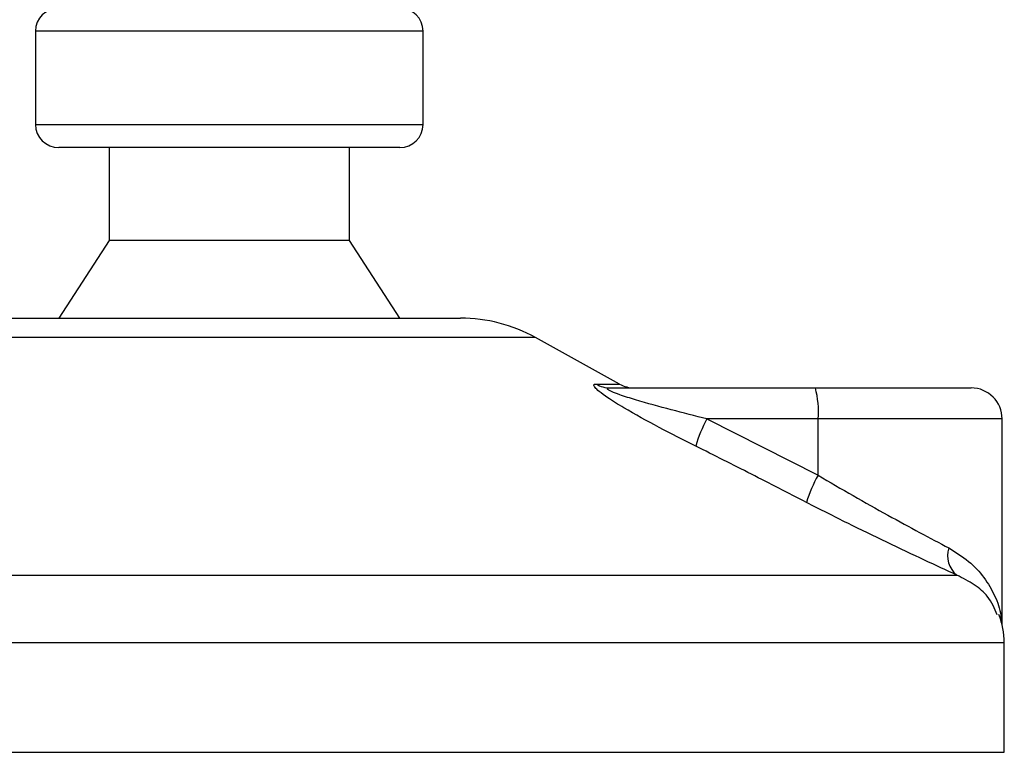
# Model space of a CAD drawing. Header units: millimetres. Extents: x 0 to 420, y 0 to 297.
# Tile 109 of 124: x 320.7 to 322.99, y 194.07 to 195.78. Entities that reach past the tile are written whole.
import ezdxf

# ---------------------------------------------------------------- set-up
doc = ezdxf.new("R2010")
doc.units = ezdxf.units.MM

msp = doc.modelspace()

# ---------------------------------------------------------------- linework, layer by layer
at = {"color": 7, "linetype": 'Continuous', "lineweight": 25}
for p, q in [((320.7365, 195.75011), (320.7365, 195.53386)), ((321.22608, 195.75011), (320.7365, 195.75011)), ((321.63753, 195.75011), (321.22608, 195.75011)), ((321.63753, 195.53386), (321.63753, 195.75011)), ((320.7365, 195.53386), (321.63753, 195.53386)), ((321.58346, 195.4798), (320.79057, 195.4798)), ((320.9077, 195.4798), (320.9077, 195.26356)), ((321.46633, 195.26356), (321.46633, 195.4798)), ((320.9077, 195.26356), (320.79057, 195.08335)), ((321.46633, 195.26356), (320.9077, 195.26356)), ((321.58346, 195.08335), (321.46633, 195.26356)), ((320.64944, 195.08335), (321.23363, 195.08335)), ((321.23363, 195.08335), (321.72459, 195.08335)), ((321.24877, 195.03823), (320.47482, 195.03823)), ((321.89921, 195.03823), (321.24877, 195.03823)), ((322.09427, 194.93019), (321.89921, 195.03823)), ((322.04004, 194.93019), (322.09427, 194.93019)), ((322.07288, 194.92117), (322.54988, 194.92117)), ((322.54988, 194.92117), (322.91195, 194.92117)), ((322.29768, 194.84909), (322.55613, 194.71813)), ((322.55613, 194.84909), (322.29768, 194.84909)), ((322.55613, 194.71813), (322.55613, 194.84909)), ((322.98403, 194.84909), (322.55613, 194.84909)), ((322.98403, 194.37067), (322.98403, 194.84909)), ((319.56354, 194.48607), (322.87839, 194.48607)), ((322.98906, 194.32843), (319.39176, 194.32843)), ((322.98906, 194.07421), (322.98906, 194.32843)), ((319.38497, 194.07421), (321.34327, 194.07421)), ((321.34327, 194.07421), (322.98906, 194.07421))]:
    msp.add_line(p, q, dxfattribs=at)
for centre, radius, start, end in [((320.79057, 195.75011), 0.05406, 90, 180), ((321.58346, 195.75011), 0.05406, 0, 90), ((320.79057, 195.53386), 0.05406, 180, 270), ((321.58346, 195.53386), 0.05406, 270, 0), ((321.72459, 194.72294), 0.36041, 61.02029, 90), ((322.07298, 194.98581), 0.06464, 239.35943, 269.90333), ((322.12919, 194.99325), 0.07208, 241.02029, 270), ((322.34361, 194.86697), 0.21327, 355.18945, 14.72175), ((322.91195, 194.84909), 0.07208, 0, 90), ((322.58326, 194.69351), 0.3252, 151.4197, 163.47164), ((322.82123, 194.5667), 0.3053, 150.26469, 163.17457), ((322.91605, 194.5313), 0.05885, 162.36927, 230.22023), ((322.80885, 194.32843), 0.1802, 0, 21.63476)]:
    msp.add_arc(centre, radius, start, end, dxfattribs=at)
for points, knots in [([(322.2715, 194.78603), (322.24299, 194.80038), (322.18614, 194.829), (322.11642, 194.86734), (322.07004, 194.89594), (322.04741, 194.91227), (322.03617, 194.92284), (322.03379, 194.92881), (322.03715, 194.93015), (322.03978, 194.93019), (322.04004, 194.93019)], [0, 0, 0, 0, 0.2791688, 0.5566156, 0.6991027, 0.7915598, 0.8614835, 0.9308082, 0.9932657, 1, 1, 1, 1]), ([(322.29768, 194.84909), (322.27004, 194.85605), (322.21449, 194.87004), (322.14617, 194.88877), (322.09977, 194.90337), (322.07882, 194.91119), (322.07039, 194.91532), (322.06697, 194.9176), (322.06567, 194.91916), (322.06648, 194.92053), (322.069, 194.92104), (322.07159, 194.92116), (322.07258, 194.92117), (322.07288, 194.92117)], [0, 0, 0, 0, 0.3126385, 0.6283409, 0.7723225, 0.8532102, 0.8895986, 0.904004, 0.9304919, 0.9491875, 0.9821779, 0.994635, 1, 1, 1, 1]), ([(322.529, 194.65507), (322.48638, 194.67702), (322.40078, 194.72112), (322.31471, 194.76433), (322.2715, 194.78603)], [0, 0, 0, 0, 0.497852, 1, 1, 1, 1]), ([(322.55613, 194.71813), (322.58333, 194.70217), (322.63845, 194.66984), (322.71828, 194.62536), (322.79468, 194.5839), (322.83796, 194.56084), (322.85996, 194.54912)], [0, 0, 0, 0, 0.2465936, 0.4996913, 0.7457356, 1, 1, 1, 1]), ([(322.87839, 194.48607), (322.85404, 194.49735), (322.80447, 194.52032), (322.7175, 194.56135), (322.6247, 194.6063), (322.56119, 194.63866), (322.529, 194.65507)], [0, 0, 0, 0, 0.24635312, 0.50146761, 0.74726318, 1, 1, 1, 1]), ([(322.85996, 194.54912), (322.87596, 194.53921), (322.90843, 194.5191), (322.94352, 194.48066), (322.96781, 194.43811), (322.98118, 194.40295), (322.98109, 194.382), (322.98107, 194.37682)], [0, 0, 0, 0, 0.2227209, 0.4517881, 0.6846122, 0.9219604, 1, 1, 1, 1]), ([(322.97217, 194.39379), (322.96641, 194.40856), (322.95663, 194.43364), (322.9209, 194.46438), (322.89265, 194.47879), (322.87839, 194.48607)], [0, 0, 0, 0, 0.4154015, 0.7049893, 1, 1, 1, 1])]:
    msp.add_open_spline(points, degree=3, knots=knots, dxfattribs=at)

doc.saveas('drawing.dxf')
